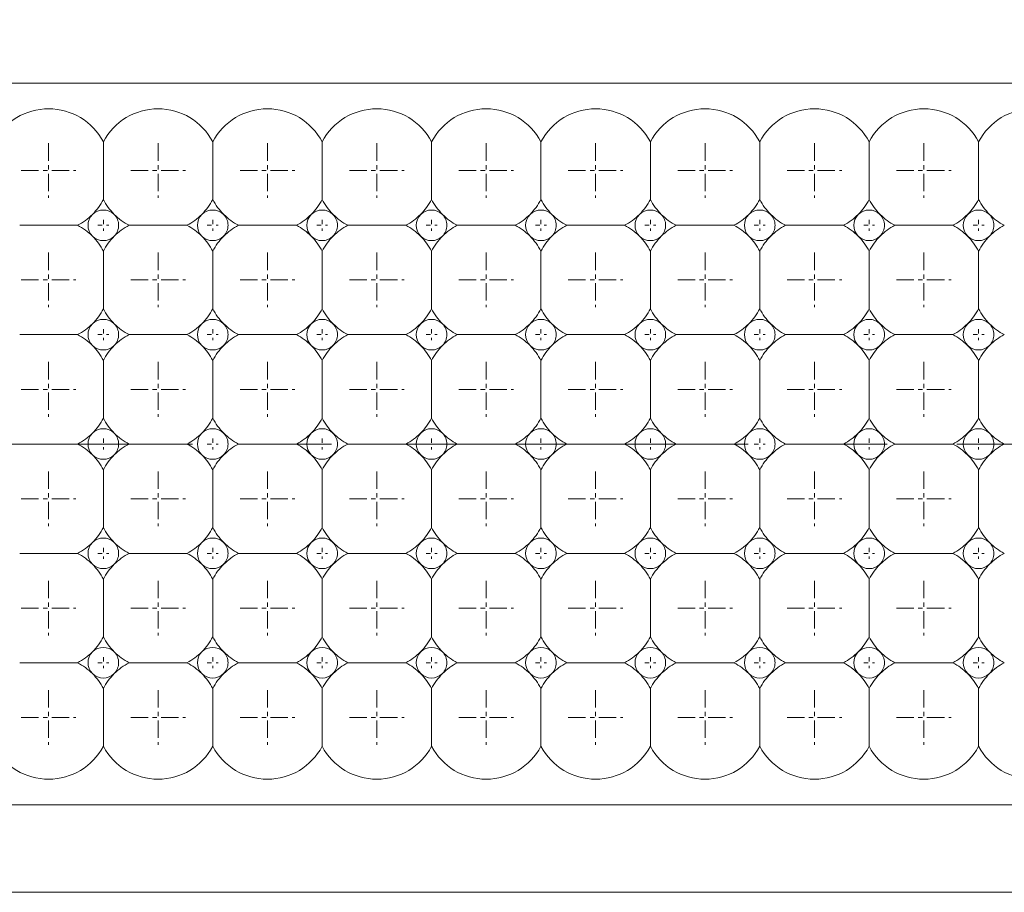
# Model space of a CAD drawing. Header units: millimetres. Extents: x -201 to 202, y 143 to 428.
# Tile 13 of 28: x -13 to 10, y 275 to 295. Entities that reach past the tile are written whole.
import ezdxf

# ---------------------------------------------------------------- set-up
doc = ezdxf.new("R2010")
doc.units = ezdxf.units.MM
doc.header["$LTSCALE"] = 0.25
doc.linetypes.add('CENTER', pattern=[50.8, 31.75, -6.35, 6.35, -6.35])
for name, color, linetype, lineweight in [('BASE', 7, 'Continuous', 20), ('CENTER', 1, 'CENTER', 9), ('DIMENSION', 6, 'Continuous', 9), ('LED LENS', 7, 'Continuous', 20)]:
    doc.layers.add(name, color=color, linetype=linetype, lineweight=lineweight)
doc.styles.add('VS Standard', font='msgothic.ttc', dxfattribs={"height": 3})
doc.dimstyles.new('VS Standard x0.5', dxfattribs={"dimtxt": 3, "dimasz": 3, "dimexe": 0.5, "dimexo": 0.8, "dimgap": 0.5, "dimtad": 3, "dimlfac": 2, "dimrnd": 0.0001, "dimzin": 9, "dimdsep": 46, "dimtxsty": 'VS Standard', "dimcen": 0, "dimaunit": 1, "dimadec": 0, "dimazin": 2, "dimtfac": 1, "dimtmove": 0, "dimatfit": 3, "dimfxl": 1, "dimtolj": 1, "dimtzin": 0, "dimarcsym": 0})

# ---------------------------------------------------------------- blocks, each defined once
blk = doc.blocks.new('*D222')
at = {"layer": 'Defpoints', "color": 0}
for p in [(38.235, 325.775), (-115.265, 290.869), (38.235, 290.869)]:
    blk.add_point(p, dxfattribs=at)
at = {"layer": 'DIMENSION', "color": 0, "lineweight": -2}
for p, q in [((-115.265, 291.669), (-115.265, 326.275)), ((38.235, 291.669), (38.235, 326.275)), ((-112.265, 325.775), (35.235, 325.775))]:
    blk.add_line(p, q, dxfattribs=at)
at = {"layer": 'DIMENSION', "color": 0}
for points in [[(-112.265, 326.275), (-112.265, 325.275), (-115.265, 325.775)], [(35.235, 325.275), (35.235, 326.275), (38.235, 325.775)]]:
    blk.add_solid(points, dxfattribs=at)
at = {"layer": 'DIMENSION', "color": 0, "insert": (-38.515, 328.027), "char_height": 3, "attachment_point": 5, "style": 'VS Standard'}
blk.add_mtext('\\A1;\\A1;(307)', dxfattribs=at)

msp = doc.modelspace()

# ---------------------------------------------------------------- linework, layer by layer
at = {"layer": 'BASE'}
for p, q in [((36.4858, 293.6194), (-113.5142, 293.6194)), ((-113.5142, 277.1194), (36.4858, 277.1194)), ((36.4858, 275.1194), (-113.5142, 275.1194))]:
    msp.add_line(p, q, dxfattribs=at)
at = {"layer": 'CENTER', "ltscale": 0.05}
for p, q in [((-12.2642, 292.2444), (-12.2642, 290.9944)), ((-9.7642, 292.2444), (-9.7642, 290.9944)), ((-7.2642, 292.2444), (-7.2642, 290.9944)), ((-4.7642, 292.2444), (-4.7642, 290.9944)), ((-2.2642, 292.2444), (-2.2642, 290.9944)), ((0.2358, 292.2444), (0.2358, 290.9944)), ((2.7358, 292.2444), (2.7358, 290.9944)), ((5.2358, 292.2444), (5.2358, 290.9944)), ((7.7358, 292.2444), (7.7358, 290.9944)), ((-12.8892, 291.6194), (-11.6392, 291.6194)), ((-10.3892, 291.6194), (-9.1392, 291.6194)), ((-7.8892, 291.6194), (-6.6392, 291.6194)), ((-5.3892, 291.6194), (-4.1392, 291.6194)), ((-2.8892, 291.6194), (-1.6392, 291.6194)), ((-0.3892, 291.6194), (0.8608, 291.6194)), ((2.1108, 291.6194), (3.3608, 291.6194)), ((4.6108, 291.6194), (5.8608, 291.6194)), ((7.1108, 291.6194), (8.3608, 291.6194)), ((-12.2642, 289.7444), (-12.2642, 288.4944)), ((-9.7642, 289.7444), (-9.7642, 288.4944)), ((-7.2642, 289.7444), (-7.2642, 288.4944)), ((-4.7642, 289.7444), (-4.7642, 288.4944)), ((-2.2642, 289.7444), (-2.2642, 288.4944)), ((0.2358, 289.7444), (0.2358, 288.4944)), ((2.7358, 289.7444), (2.7358, 288.4944)), ((5.2358, 289.7444), (5.2358, 288.4944)), ((7.7358, 289.7444), (7.7358, 288.4944)), ((-12.8892, 289.1194), (-11.6392, 289.1194)), ((-10.3892, 289.1194), (-9.1392, 289.1194)), ((-7.8892, 289.1194), (-6.6392, 289.1194)), ((-5.3892, 289.1194), (-4.1392, 289.1194)), ((-2.8892, 289.1194), (-1.6392, 289.1194)), ((-0.3892, 289.1194), (0.8608, 289.1194)), ((2.1108, 289.1194), (3.3608, 289.1194)), ((4.6108, 289.1194), (5.8608, 289.1194)), ((7.1108, 289.1194), (8.3608, 289.1194)), ((-12.2642, 287.2444), (-12.2642, 285.9944)), ((-9.7642, 287.2444), (-9.7642, 285.9944)), ((-7.2642, 287.2444), (-7.2642, 285.9944)), ((-4.7642, 287.2444), (-4.7642, 285.9944)), ((-2.2642, 287.2444), (-2.2642, 285.9944)), ((0.2358, 287.2444), (0.2358, 285.9944)), ((2.7358, 287.2444), (2.7358, 285.9944)), ((5.2358, 287.2444), (5.2358, 285.9944)), ((7.7358, 287.2444), (7.7358, 285.9944)), ((-12.8892, 286.6194), (-11.6392, 286.6194)), ((-10.3892, 286.6194), (-9.1392, 286.6194)), ((-7.8892, 286.6194), (-6.6392, 286.6194)), ((-5.3892, 286.6194), (-4.1392, 286.6194)), ((-2.8892, 286.6194), (-1.6392, 286.6194)), ((-0.3892, 286.6194), (0.8608, 286.6194)), ((2.1108, 286.6194), (3.3608, 286.6194)), ((4.6108, 286.6194), (5.8608, 286.6194)), ((7.1108, 286.6194), (8.3608, 286.6194)), ((-12.2642, 284.7444), (-12.2642, 283.4944)), ((-9.7642, 284.7444), (-9.7642, 283.4944)), ((-7.2642, 284.7444), (-7.2642, 283.4944)), ((-4.7642, 284.7444), (-4.7642, 283.4944)), ((-2.2642, 284.7444), (-2.2642, 283.4944)), ((0.2358, 284.7444), (0.2358, 283.4944)), ((2.7358, 284.7444), (2.7358, 283.4944)), ((5.2358, 284.7444), (5.2358, 283.4944)), ((7.7358, 284.7444), (7.7358, 283.4944)), ((-12.8892, 284.1194), (-11.6392, 284.1194)), ((-10.3892, 284.1194), (-9.1392, 284.1194)), ((-7.8892, 284.1194), (-6.6392, 284.1194)), ((-5.3892, 284.1194), (-4.1392, 284.1194)), ((-2.8892, 284.1194), (-1.6392, 284.1194)), ((-0.3892, 284.1194), (0.8608, 284.1194)), ((2.1108, 284.1194), (3.3608, 284.1194)), ((4.6108, 284.1194), (5.8608, 284.1194)), ((7.1108, 284.1194), (8.3608, 284.1194)), ((-12.2642, 282.2444), (-12.2642, 280.9944)), ((-9.7642, 282.2444), (-9.7642, 280.9944)), ((-7.2642, 282.2444), (-7.2642, 280.9944)), ((-4.7642, 282.2444), (-4.7642, 280.9944)), ((-2.2642, 282.2444), (-2.2642, 280.9944)), ((0.2358, 282.2444), (0.2358, 280.9944)), ((2.7358, 282.2444), (2.7358, 280.9944)), ((5.2358, 282.2444), (5.2358, 280.9944)), ((7.7358, 282.2444), (7.7358, 280.9944)), ((-12.8892, 281.6194), (-11.6392, 281.6194)), ((-10.3892, 281.6194), (-9.1392, 281.6194)), ((-7.8892, 281.6194), (-6.6392, 281.6194)), ((-5.3892, 281.6194), (-4.1392, 281.6194)), ((-2.8892, 281.6194), (-1.6392, 281.6194)), ((-0.3892, 281.6194), (0.8608, 281.6194)), ((2.1108, 281.6194), (3.3608, 281.6194)), ((4.6108, 281.6194), (5.8608, 281.6194)), ((7.1108, 281.6194), (8.3608, 281.6194)), ((-12.2642, 279.7444), (-12.2642, 278.4944)), ((-9.7642, 279.7444), (-9.7642, 278.4944)), ((-7.2642, 279.7444), (-7.2642, 278.4944)), ((-4.7642, 279.7444), (-4.7642, 278.4944)), ((-2.2642, 279.7444), (-2.2642, 278.4944)), ((0.2358, 279.7444), (0.2358, 278.4944)), ((2.7358, 279.7444), (2.7358, 278.4944)), ((5.2358, 279.7444), (5.2358, 278.4944)), ((7.7358, 279.7444), (7.7358, 278.4944)), ((-12.8892, 279.1194), (-11.6392, 279.1194)), ((-10.3892, 279.1194), (-9.1392, 279.1194)), ((-7.8892, 279.1194), (-6.6392, 279.1194)), ((-5.3892, 279.1194), (-4.1392, 279.1194)), ((-2.8892, 279.1194), (-1.6392, 279.1194)), ((-0.3892, 279.1194), (0.8608, 279.1194)), ((2.1108, 279.1194), (3.3608, 279.1194)), ((4.6108, 279.1194), (5.8608, 279.1194)), ((7.1108, 279.1194), (8.3608, 279.1194))]:
    msp.add_line(p, q, dxfattribs=at)
at = {"layer": 'CENTER', "ltscale": 0.01}
for p, q in [((-11.0142, 290.4944), (-11.0142, 290.2444)), ((-8.5142, 290.4944), (-8.5142, 290.2444)), ((-6.0142, 290.4944), (-6.0142, 290.2444)), ((-3.5142, 290.4944), (-3.5142, 290.2444)), ((-1.0142, 290.4944), (-1.0142, 290.2444)), ((1.4858, 290.4944), (1.4858, 290.2444)), ((3.9858, 290.4944), (3.9858, 290.2444)), ((6.4858, 290.4944), (6.4858, 290.2444)), ((8.9858, 290.4944), (8.9858, 290.2444)), ((-11.1392, 290.3694), (-10.8892, 290.3694)), ((-8.6392, 290.3694), (-8.3892, 290.3694)), ((-6.1392, 290.3694), (-5.8892, 290.3694)), ((-3.6392, 290.3694), (-3.3892, 290.3694)), ((-1.1392, 290.3694), (-0.8892, 290.3694)), ((1.3608, 290.3694), (1.6108, 290.3694)), ((3.8608, 290.3694), (4.1108, 290.3694)), ((6.3608, 290.3694), (6.6108, 290.3694)), ((8.8608, 290.3694), (9.1108, 290.3694)), ((-11.1392, 287.8694), (-10.8892, 287.8694)), ((-11.0142, 287.9944), (-11.0142, 287.7444)), ((-8.6392, 287.8694), (-8.3892, 287.8694)), ((-8.5142, 287.9944), (-8.5142, 287.7444)), ((-6.1392, 287.8694), (-5.8892, 287.8694)), ((-6.0142, 287.9944), (-6.0142, 287.7444)), ((-3.6392, 287.8694), (-3.3892, 287.8694)), ((-3.5142, 287.9944), (-3.5142, 287.7444)), ((-1.1392, 287.8694), (-0.8892, 287.8694)), ((-1.0142, 287.9944), (-1.0142, 287.7444)), ((1.3608, 287.8694), (1.6108, 287.8694)), ((1.4858, 287.9944), (1.4858, 287.7444)), ((3.8608, 287.8694), (4.1108, 287.8694)), ((3.9858, 287.9944), (3.9858, 287.7444)), ((6.3608, 287.8694), (6.6108, 287.8694)), ((6.4858, 287.9944), (6.4858, 287.7444)), ((8.8608, 287.8694), (9.1108, 287.8694)), ((8.9858, 287.9944), (8.9858, 287.7444)), ((-11.1392, 285.3694), (-10.8892, 285.3694)), ((-11.0142, 285.4944), (-11.0142, 285.2444)), ((-8.6392, 285.3694), (-8.3892, 285.3694)), ((-8.5142, 285.4944), (-8.5142, 285.2444)), ((-6.1392, 285.3694), (-5.8892, 285.3694)), ((-6.0142, 285.4944), (-6.0142, 285.2444)), ((-3.6392, 285.3694), (-3.3892, 285.3694)), ((-3.5142, 285.4944), (-3.5142, 285.2444)), ((-1.1392, 285.3694), (-0.8892, 285.3694)), ((-1.0142, 285.4944), (-1.0142, 285.2444)), ((1.3608, 285.3694), (1.6108, 285.3694)), ((1.4858, 285.4944), (1.4858, 285.2444)), ((3.8608, 285.3694), (4.1108, 285.3694)), ((3.9858, 285.4944), (3.9858, 285.2444)), ((6.3608, 285.3694), (6.6108, 285.3694)), ((6.4858, 285.4944), (6.4858, 285.2444)), ((8.8608, 285.3694), (9.1108, 285.3694)), ((8.9858, 285.4944), (8.9858, 285.2444)), ((-11.1392, 282.8694), (-10.8892, 282.8694)), ((-11.0142, 282.9944), (-11.0142, 282.7444)), ((-8.6392, 282.8694), (-8.3892, 282.8694)), ((-8.5142, 282.9944), (-8.5142, 282.7444)), ((-6.1392, 282.8694), (-5.8892, 282.8694)), ((-6.0142, 282.9944), (-6.0142, 282.7444)), ((-3.6392, 282.8694), (-3.3892, 282.8694)), ((-3.5142, 282.9944), (-3.5142, 282.7444)), ((-1.1392, 282.8694), (-0.8892, 282.8694)), ((-1.0142, 282.9944), (-1.0142, 282.7444)), ((1.3608, 282.8694), (1.6108, 282.8694)), ((1.4858, 282.9944), (1.4858, 282.7444)), ((3.8608, 282.8694), (4.1108, 282.8694)), ((3.9858, 282.9944), (3.9858, 282.7444)), ((6.3608, 282.8694), (6.6108, 282.8694)), ((6.4858, 282.9944), (6.4858, 282.7444)), ((8.8608, 282.8694), (9.1108, 282.8694)), ((8.9858, 282.9944), (8.9858, 282.7444)), ((-11.1392, 280.3694), (-10.8892, 280.3694)), ((-11.0142, 280.4944), (-11.0142, 280.2444)), ((-8.6392, 280.3694), (-8.3892, 280.3694)), ((-8.5142, 280.4944), (-8.5142, 280.2444)), ((-6.1392, 280.3694), (-5.8892, 280.3694)), ((-6.0142, 280.4944), (-6.0142, 280.2444)), ((-3.6392, 280.3694), (-3.3892, 280.3694)), ((-3.5142, 280.4944), (-3.5142, 280.2444)), ((-1.1392, 280.3694), (-0.8892, 280.3694)), ((-1.0142, 280.4944), (-1.0142, 280.2444)), ((1.3608, 280.3694), (1.6108, 280.3694)), ((1.4858, 280.4944), (1.4858, 280.2444)), ((3.8608, 280.3694), (4.1108, 280.3694)), ((3.9858, 280.4944), (3.9858, 280.2444)), ((6.3608, 280.3694), (6.6108, 280.3694)), ((6.4858, 280.4944), (6.4858, 280.2444)), ((8.8608, 280.3694), (9.1108, 280.3694)), ((8.9858, 280.4944), (8.9858, 280.2444))]:
    msp.add_line(p, q, dxfattribs=at)
at = {"layer": 'CENTER'}
msp.add_line((-118.5142, 285.3694), (41.4858, 285.3694), dxfattribs=at)
at = {"layer": 'LED LENS'}
for p, q in [((-11.0142, 292.2808), (-11.0142, 291.6194)), ((-8.5142, 292.2808), (-8.5142, 291.6194)), ((-6.0142, 292.2808), (-6.0142, 291.6194)), ((-3.5142, 292.2808), (-3.5142, 291.6194)), ((-1.0142, 292.2808), (-1.0142, 291.6194)), ((1.4858, 292.2808), (1.4858, 291.6194)), ((3.9858, 292.2808), (3.9858, 291.6194)), ((6.4858, 292.2808), (6.4858, 291.6194)), ((8.9858, 292.2808), (8.9858, 291.6194)), ((-11.0142, 291.6194), (-11.0142, 290.958)), ((-8.5142, 291.6194), (-8.5142, 290.958)), ((-6.0142, 291.6194), (-6.0142, 290.958)), ((-3.5142, 291.6194), (-3.5142, 290.958)), ((-1.0142, 291.6194), (-1.0142, 290.958)), ((1.4858, 291.6194), (1.4858, 290.958)), ((3.9858, 291.6194), (3.9858, 290.958)), ((6.4858, 291.6194), (6.4858, 290.958)), ((8.9858, 291.6194), (8.9858, 290.958)), ((-12.9256, 290.3694), (-11.6027, 290.3694)), ((-10.4256, 290.3694), (-9.1027, 290.3694)), ((-7.9256, 290.3694), (-6.6027, 290.3694)), ((-5.4256, 290.3694), (-4.1027, 290.3694)), ((-2.9256, 290.3694), (-1.6027, 290.3694)), ((-0.4256, 290.3694), (0.8973, 290.3694)), ((2.0744, 290.3694), (3.3973, 290.3694)), ((4.5744, 290.3694), (5.8973, 290.3694)), ((7.0744, 290.3694), (8.3973, 290.3694)), ((-11.0142, 289.7808), (-11.0142, 289.1194)), ((-8.5142, 289.7808), (-8.5142, 289.1194)), ((-6.0142, 289.7808), (-6.0142, 289.1194)), ((-3.5142, 289.7808), (-3.5142, 289.1194)), ((-1.0142, 289.7808), (-1.0142, 289.1194)), ((1.4858, 289.7808), (1.4858, 289.1194)), ((3.9858, 289.7808), (3.9858, 289.1194)), ((6.4858, 289.7808), (6.4858, 289.1194)), ((8.9858, 289.7808), (8.9858, 289.1194)), ((-11.0142, 289.1194), (-11.0142, 288.458)), ((-8.5142, 289.1194), (-8.5142, 288.458)), ((-6.0142, 289.1194), (-6.0142, 288.458)), ((-3.5142, 289.1194), (-3.5142, 288.458)), ((-1.0142, 289.1194), (-1.0142, 288.458)), ((1.4858, 289.1194), (1.4858, 288.458)), ((3.9858, 289.1194), (3.9858, 288.458)), ((6.4858, 289.1194), (6.4858, 288.458)), ((8.9858, 289.1194), (8.9858, 288.458)), ((-12.9256, 287.8694), (-11.6027, 287.8694)), ((-10.4256, 287.8694), (-9.1027, 287.8694)), ((-7.9256, 287.8694), (-6.6027, 287.8694)), ((-5.4256, 287.8694), (-4.1027, 287.8694)), ((-2.9256, 287.8694), (-1.6027, 287.8694)), ((-0.4256, 287.8694), (0.8973, 287.8694)), ((2.0744, 287.8694), (3.3973, 287.8694)), ((4.5744, 287.8694), (5.8973, 287.8694)), ((7.0744, 287.8694), (8.3973, 287.8694)), ((-11.0142, 287.2808), (-11.0142, 286.6194)), ((-8.5142, 287.2808), (-8.5142, 286.6194)), ((-6.0142, 287.2808), (-6.0142, 286.6194)), ((-3.5142, 287.2808), (-3.5142, 286.6194)), ((-1.0142, 287.2808), (-1.0142, 286.6194)), ((1.4858, 287.2808), (1.4858, 286.6194)), ((3.9858, 287.2808), (3.9858, 286.6194)), ((6.4858, 287.2808), (6.4858, 286.6194)), ((8.9858, 287.2808), (8.9858, 286.6194)), ((-11.0142, 286.6194), (-11.0142, 285.958)), ((-8.5142, 286.6194), (-8.5142, 285.958)), ((-6.0142, 286.6194), (-6.0142, 285.958)), ((-3.5142, 286.6194), (-3.5142, 285.958)), ((-1.0142, 286.6194), (-1.0142, 285.958)), ((1.4858, 286.6194), (1.4858, 285.958)), ((3.9858, 286.6194), (3.9858, 285.958)), ((6.4858, 286.6194), (6.4858, 285.958)), ((8.9858, 286.6194), (8.9858, 285.958)), ((-12.9256, 285.3694), (-11.6027, 285.3694)), ((-10.4256, 285.3694), (-9.1027, 285.3694)), ((-7.9256, 285.3694), (-6.6027, 285.3694)), ((-5.4256, 285.3694), (-4.1027, 285.3694)), ((-2.9256, 285.3694), (-1.6027, 285.3694)), ((-0.4256, 285.3694), (0.8973, 285.3694)), ((2.0744, 285.3694), (3.3973, 285.3694)), ((4.5744, 285.3694), (5.8973, 285.3694)), ((7.0744, 285.3694), (8.3973, 285.3694)), ((-11.0142, 284.7808), (-11.0142, 284.1194)), ((-8.5142, 284.7808), (-8.5142, 284.1194)), ((-6.0142, 284.7808), (-6.0142, 284.1194)), ((-3.5142, 284.7808), (-3.5142, 284.1194)), ((-1.0142, 284.7808), (-1.0142, 284.1194)), ((1.4858, 284.7808), (1.4858, 284.1194)), ((3.9858, 284.7808), (3.9858, 284.1194)), ((6.4858, 284.7808), (6.4858, 284.1194)), ((8.9858, 284.7808), (8.9858, 284.1194)), ((-11.0142, 284.1194), (-11.0142, 283.458)), ((-8.5142, 284.1194), (-8.5142, 283.458)), ((-6.0142, 284.1194), (-6.0142, 283.458)), ((-3.5142, 284.1194), (-3.5142, 283.458)), ((-1.0142, 284.1194), (-1.0142, 283.458)), ((1.4858, 284.1194), (1.4858, 283.458)), ((3.9858, 284.1194), (3.9858, 283.458)), ((6.4858, 284.1194), (6.4858, 283.458)), ((8.9858, 284.1194), (8.9858, 283.458)), ((-12.9256, 282.8694), (-11.6027, 282.8694)), ((-10.4256, 282.8694), (-9.1027, 282.8694)), ((-7.9256, 282.8694), (-6.6027, 282.8694)), ((-5.4256, 282.8694), (-4.1027, 282.8694)), ((-2.9256, 282.8694), (-1.6027, 282.8694)), ((-0.4256, 282.8694), (0.8973, 282.8694)), ((2.0744, 282.8694), (3.3973, 282.8694)), ((4.5744, 282.8694), (5.8973, 282.8694)), ((7.0744, 282.8694), (8.3973, 282.8694)), ((-11.0142, 282.2808), (-11.0142, 281.6194)), ((-8.5142, 282.2808), (-8.5142, 281.6194)), ((-6.0142, 282.2808), (-6.0142, 281.6194)), ((-3.5142, 282.2808), (-3.5142, 281.6194)), ((-1.0142, 282.2808), (-1.0142, 281.6194)), ((1.4858, 282.2808), (1.4858, 281.6194)), ((3.9858, 282.2808), (3.9858, 281.6194)), ((6.4858, 282.2808), (6.4858, 281.6194)), ((8.9858, 281.6194), (8.9858, 282.2808)), ((-11.0142, 281.6194), (-11.0142, 280.958)), ((-8.5142, 281.6194), (-8.5142, 280.958)), ((-6.0142, 281.6194), (-6.0142, 280.958)), ((-3.5142, 281.6194), (-3.5142, 280.958)), ((-1.0142, 281.6194), (-1.0142, 280.958)), ((1.4858, 281.6194), (1.4858, 280.958)), ((3.9858, 281.6194), (3.9858, 280.958)), ((6.4858, 281.6194), (6.4858, 280.958)), ((8.9858, 280.958), (8.9858, 281.6194)), ((-12.9256, 280.3694), (-11.6027, 280.3694)), ((-10.4256, 280.3694), (-9.1027, 280.3694)), ((-7.9256, 280.3694), (-6.6027, 280.3694)), ((-5.4256, 280.3694), (-4.1027, 280.3694)), ((-2.9256, 280.3694), (-1.6027, 280.3694)), ((-0.4256, 280.3694), (0.8973, 280.3694)), ((2.0744, 280.3694), (3.3973, 280.3694)), ((4.5744, 280.3694), (5.8973, 280.3694)), ((7.0744, 280.3694), (8.3973, 280.3694)), ((-11.0142, 279.7808), (-11.0142, 279.1194)), ((-8.5142, 279.7808), (-8.5142, 279.1194)), ((-6.0142, 279.7808), (-6.0142, 279.1194)), ((-3.5142, 279.7808), (-3.5142, 279.1194)), ((-1.0142, 279.7808), (-1.0142, 279.1194)), ((1.4858, 279.7808), (1.4858, 279.1194)), ((3.9858, 279.7808), (3.9858, 279.1194)), ((6.4858, 279.1194), (6.4858, 279.7808)), ((8.9858, 279.1194), (8.9858, 279.7808)), ((-11.0142, 279.1194), (-11.0142, 278.458)), ((-8.5142, 279.1194), (-8.5142, 278.458)), ((-6.0142, 279.1194), (-6.0142, 278.458)), ((-3.5142, 279.1194), (-3.5142, 278.458)), ((-1.0142, 279.1194), (-1.0142, 278.458)), ((1.4858, 279.1194), (1.4858, 278.458)), ((3.9858, 279.1194), (3.9858, 278.458)), ((6.4858, 278.458), (6.4858, 279.1194)), ((8.9858, 278.458), (8.9858, 279.1194))]:
    msp.add_line(p, q, dxfattribs=at)
for centre, radius, start, end in [((-12.2642, 291.6194), 1.4142, 27.88557, 152.11443), ((-9.7642, 291.6194), 1.4142, 27.88557, 152.11443), ((-7.2642, 291.6194), 1.4142, 27.88557, 152.11443), ((-4.7642, 291.6194), 1.4142, 27.88557, 152.11443), ((-2.2642, 291.6194), 1.4142, 27.88557, 152.11443), ((0.2358, 291.6194), 1.4142, 27.88557, 152.11443), ((2.7358, 291.6194), 1.4142, 27.88557, 152.11443), ((5.2358, 291.6194), 1.4142, 27.88557, 152.11443), ((7.7358, 291.6194), 1.4142, 27.88557, 152.11443), ((10.2358, 291.6194), 1.4142, 27.88557, 152.11443), ((-12.2642, 291.6194), 1.4142, 315, 332.11443), ((-9.7642, 291.6194), 1.4142, 207.88557, 225), ((-9.7642, 291.6194), 1.4142, 315, 332.11443), ((-7.2642, 291.6194), 1.4142, 207.88557, 225), ((-7.2642, 291.6194), 1.4142, 315, 332.11443), ((-4.7642, 291.6194), 1.4142, 207.88557, 225), ((-4.7642, 291.6194), 1.4142, 315, 332.11443), ((-2.2642, 291.6194), 1.4142, 207.88557, 225), ((-2.2642, 291.6194), 1.4142, 315, 332.11443), ((0.2358, 291.6194), 1.4142, 207.88557, 225), ((0.2358, 291.6194), 1.4142, 315, 332.11443), ((2.7358, 291.6194), 1.4142, 207.88557, 225), ((2.7358, 291.6194), 1.4142, 315, 332.11443), ((5.2358, 291.6194), 1.4142, 207.88557, 225), ((5.2358, 291.6194), 1.4142, 315, 332.11443), ((7.7358, 291.6194), 1.4142, 207.88557, 225), ((7.7358, 291.6194), 1.4142, 315, 332.11443), ((10.2358, 291.6194), 1.4142, 207.88557, 225), ((-11.0142, 290.3694), 0.35, 45, 135), ((-8.5142, 290.3694), 0.35, 45, 135), ((-6.0142, 290.3694), 0.35, 45, 135), ((-3.5142, 290.3694), 0.35, 45, 135), ((-1.0142, 290.3694), 0.35, 45, 135), ((1.4858, 290.3694), 0.35, 45, 135), ((3.9858, 290.3694), 0.35, 45, 135), ((6.4858, 290.3694), 0.35, 45, 135), ((8.9858, 290.3694), 0.35, 45, 135), ((-12.2642, 291.6194), 1.4142, 297.88557, 315), ((-11.0142, 290.3694), 0.35, 135, 225), ((-11.0142, 290.3694), 0.35, 0, 45), ((-9.7642, 291.6194), 1.4142, 225, 242.11443), ((-9.7642, 291.6194), 1.4142, 297.88557, 315), ((-8.5142, 290.3694), 0.35, 135, 225), ((-8.5142, 290.3694), 0.35, 0, 45), ((-7.2642, 291.6194), 1.4142, 225, 242.11443), ((-7.2642, 291.6194), 1.4142, 297.88557, 315), ((-6.0142, 290.3694), 0.35, 135, 225), ((-6.0142, 290.3694), 0.35, 0, 45), ((-4.7642, 291.6194), 1.4142, 225, 242.11443), ((-4.7642, 291.6194), 1.4142, 297.88557, 315), ((-3.5142, 290.3694), 0.35, 135, 225), ((-3.5142, 290.3694), 0.35, 0, 45), ((-2.2642, 291.6194), 1.4142, 225, 242.11443), ((-2.2642, 291.6194), 1.4142, 297.88557, 315), ((-1.0142, 290.3694), 0.35, 135, 225), ((-1.0142, 290.3694), 0.35, 0, 45), ((0.2358, 291.6194), 1.4142, 225, 242.11443), ((0.2358, 291.6194), 1.4142, 297.88557, 315), ((1.4858, 290.3694), 0.35, 135, 225), ((1.4858, 290.3694), 0.35, 0, 45), ((2.7358, 291.6194), 1.4142, 225, 242.11443), ((2.7358, 291.6194), 1.4142, 297.88557, 315), ((3.9858, 290.3694), 0.35, 135, 225), ((3.9858, 290.3694), 0.35, 0, 45), ((5.2358, 291.6194), 1.4142, 225, 242.11443), ((5.2358, 291.6194), 1.4142, 297.88557, 315), ((6.4858, 290.3694), 0.35, 135, 225), ((6.4858, 290.3694), 0.35, 0, 45), ((7.7358, 291.6194), 1.4142, 225, 242.11443), ((7.7358, 291.6194), 1.4142, 297.88557, 315), ((8.9858, 290.3694), 0.35, 135, 225), ((8.9858, 290.3694), 0.35, 0, 45), ((10.2358, 291.6194), 1.4142, 225, 242.11443), ((-12.2642, 289.1194), 1.4142, 45, 62.11443), ((-11.0142, 290.3694), 0.35, 315, 0), ((-9.7642, 289.1194), 1.4142, 117.88557, 135), ((-9.7642, 289.1194), 1.4142, 45, 62.11443), ((-8.5142, 290.3694), 0.35, 315, 0), ((-7.2642, 289.1194), 1.4142, 117.88557, 135), ((-7.2642, 289.1194), 1.4142, 45, 62.11443), ((-6.0142, 290.3694), 0.35, 315, 0), ((-4.7642, 289.1194), 1.4142, 117.88557, 135), ((-4.7642, 289.1194), 1.4142, 45, 62.11443), ((-3.5142, 290.3694), 0.35, 315, 0), ((-2.2642, 289.1194), 1.4142, 117.88557, 135), ((-2.2642, 289.1194), 1.4142, 45, 62.11443), ((-1.0142, 290.3694), 0.35, 315, 0), ((0.2358, 289.1194), 1.4142, 117.88557, 135), ((0.2358, 289.1194), 1.4142, 45, 62.11443), ((1.4858, 290.3694), 0.35, 315, 0), ((2.7358, 289.1194), 1.4142, 117.88557, 135), ((2.7358, 289.1194), 1.4142, 45, 62.11443), ((3.9858, 290.3694), 0.35, 315, 0), ((5.2358, 289.1194), 1.4142, 117.88557, 135), ((5.2358, 289.1194), 1.4142, 45, 62.11443), ((6.4858, 290.3694), 0.35, 315, 0), ((7.7358, 289.1194), 1.4142, 117.88557, 135), ((7.7358, 289.1194), 1.4142, 45, 62.11443), ((8.9858, 290.3694), 0.35, 315, 0), ((10.2358, 289.1194), 1.4142, 117.88557, 135), ((-12.2642, 289.1194), 1.4142, 27.88557, 45), ((-11.0142, 290.3694), 0.35, 225, 315), ((-9.7642, 289.1194), 1.4142, 135, 152.11443), ((-9.7642, 289.1194), 1.4142, 27.88557, 45), ((-8.5142, 290.3694), 0.35, 225, 315), ((-7.2642, 289.1194), 1.4142, 135, 152.11443), ((-7.2642, 289.1194), 1.4142, 27.88557, 45), ((-6.0142, 290.3694), 0.35, 225, 315), ((-4.7642, 289.1194), 1.4142, 135, 152.11443), ((-4.7642, 289.1194), 1.4142, 27.88557, 45), ((-3.5142, 290.3694), 0.35, 225, 315), ((-2.2642, 289.1194), 1.4142, 135, 152.11443), ((-2.2642, 289.1194), 1.4142, 27.88557, 45), ((-1.0142, 290.3694), 0.35, 225, 315), ((0.2358, 289.1194), 1.4142, 135, 152.11443), ((0.2358, 289.1194), 1.4142, 27.88557, 45), ((1.4858, 290.3694), 0.35, 225, 315), ((2.7358, 289.1194), 1.4142, 135, 152.11443), ((2.7358, 289.1194), 1.4142, 27.88557, 45), ((3.9858, 290.3694), 0.35, 225, 315), ((5.2358, 289.1194), 1.4142, 135, 152.11443), ((5.2358, 289.1194), 1.4142, 27.88557, 45), ((6.4858, 290.3694), 0.35, 225, 315), ((7.7358, 289.1194), 1.4142, 135, 152.11443), ((7.7358, 289.1194), 1.4142, 27.88557, 45), ((8.9858, 290.3694), 0.35, 225, 315), ((10.2358, 289.1194), 1.4142, 135, 152.11443), ((-12.2642, 289.1194), 1.4142, 315, 332.11443), ((-9.7642, 289.1194), 1.4142, 207.88557, 225), ((-9.7642, 289.1194), 1.4142, 315, 332.11443), ((-7.2642, 289.1194), 1.4142, 207.88557, 225), ((-7.2642, 289.1194), 1.4142, 315, 332.11443), ((-4.7642, 289.1194), 1.4142, 207.88557, 225), ((-4.7642, 289.1194), 1.4142, 315, 332.11443), ((-2.2642, 289.1194), 1.4142, 207.88557, 225), ((-2.2642, 289.1194), 1.4142, 315, 332.11443), ((0.2358, 289.1194), 1.4142, 207.88557, 225), ((0.2358, 289.1194), 1.4142, 315, 332.11443), ((2.7358, 289.1194), 1.4142, 207.88557, 225), ((2.7358, 289.1194), 1.4142, 315, 332.11443), ((5.2358, 289.1194), 1.4142, 207.88557, 225), ((5.2358, 289.1194), 1.4142, 315, 332.11443), ((7.7358, 289.1194), 1.4142, 207.88557, 225), ((7.7358, 289.1194), 1.4142, 315, 332.11443), ((10.2358, 289.1194), 1.4142, 207.88557, 225), ((-12.2642, 289.1194), 1.4142, 297.88557, 315), ((-11.0142, 287.8694), 0.35, 135, 225), ((-11.0142, 287.8694), 0.35, 45, 135), ((-11.0142, 287.8694), 0.35, 0, 45), ((-9.7642, 289.1194), 1.4142, 225, 242.11443), ((-9.7642, 289.1194), 1.4142, 297.88557, 315), ((-8.5142, 287.8694), 0.35, 135, 225), ((-8.5142, 287.8694), 0.35, 45, 135), ((-8.5142, 287.8694), 0.35, 0, 45), ((-7.2642, 289.1194), 1.4142, 225, 242.11443), ((-7.2642, 289.1194), 1.4142, 297.88557, 315), ((-6.0142, 287.8694), 0.35, 135, 225), ((-6.0142, 287.8694), 0.35, 45, 135), ((-6.0142, 287.8694), 0.35, 0, 45), ((-4.7642, 289.1194), 1.4142, 225, 242.11443), ((-4.7642, 289.1194), 1.4142, 297.88557, 315), ((-3.5142, 287.8694), 0.35, 135, 225), ((-3.5142, 287.8694), 0.35, 45, 135), ((-3.5142, 287.8694), 0.35, 0, 45), ((-2.2642, 289.1194), 1.4142, 225, 242.11443), ((-2.2642, 289.1194), 1.4142, 297.88557, 315), ((-1.0142, 287.8694), 0.35, 135, 225), ((-1.0142, 287.8694), 0.35, 45, 135), ((-1.0142, 287.8694), 0.35, 0, 45), ((0.2358, 289.1194), 1.4142, 225, 242.11443), ((0.2358, 289.1194), 1.4142, 297.88557, 315), ((1.4858, 287.8694), 0.35, 135, 225), ((1.4858, 287.8694), 0.35, 45, 135), ((1.4858, 287.8694), 0.35, 0, 45), ((2.7358, 289.1194), 1.4142, 225, 242.11443), ((2.7358, 289.1194), 1.4142, 297.88557, 315), ((3.9858, 287.8694), 0.35, 135, 225), ((3.9858, 287.8694), 0.35, 45, 135), ((3.9858, 287.8694), 0.35, 0, 45), ((5.2358, 289.1194), 1.4142, 225, 242.11443), ((5.2358, 289.1194), 1.4142, 297.88557, 315), ((6.4858, 287.8694), 0.35, 135, 225), ((6.4858, 287.8694), 0.35, 45, 135), ((6.4858, 287.8694), 0.35, 0, 45), ((7.7358, 289.1194), 1.4142, 225, 242.11443), ((7.7358, 289.1194), 1.4142, 297.88557, 315), ((8.9858, 287.8694), 0.35, 135, 225), ((8.9858, 287.8694), 0.35, 45, 135), ((8.9858, 287.8694), 0.35, 0, 45), ((10.2358, 289.1194), 1.4142, 225, 242.11443), ((-12.2642, 286.6194), 1.4142, 45, 62.11443), ((-11.0142, 287.8694), 0.35, 315, 0), ((-9.7642, 286.6194), 1.4142, 117.88557, 135), ((-9.7642, 286.6194), 1.4142, 45, 62.11443), ((-8.5142, 287.8694), 0.35, 315, 0), ((-7.2642, 286.6194), 1.4142, 117.88557, 135), ((-7.2642, 286.6194), 1.4142, 45, 62.11443), ((-6.0142, 287.8694), 0.35, 315, 0), ((-4.7642, 286.6194), 1.4142, 117.88557, 135), ((-4.7642, 286.6194), 1.4142, 45, 62.11443), ((-3.5142, 287.8694), 0.35, 315, 0), ((-2.2642, 286.6194), 1.4142, 117.88557, 135), ((-2.2642, 286.6194), 1.4142, 45, 62.11443), ((-1.0142, 287.8694), 0.35, 315, 0), ((0.2358, 286.6194), 1.4142, 117.88557, 135), ((0.2358, 286.6194), 1.4142, 45, 62.11443), ((1.4858, 287.8694), 0.35, 315, 0), ((2.7358, 286.6194), 1.4142, 117.88557, 135), ((2.7358, 286.6194), 1.4142, 45, 62.11443), ((3.9858, 287.8694), 0.35, 315, 0), ((5.2358, 286.6194), 1.4142, 117.88557, 135), ((5.2358, 286.6194), 1.4142, 45, 62.11443), ((6.4858, 287.8694), 0.35, 315, 0), ((7.7358, 286.6194), 1.4142, 117.88557, 135), ((7.7358, 286.6194), 1.4142, 45, 62.11443), ((8.9858, 287.8694), 0.35, 315, 0), ((10.2358, 286.6194), 1.4142, 117.88557, 135), ((-12.2642, 286.6194), 1.4142, 27.88557, 45), ((-11.0142, 287.8694), 0.35, 225, 315), ((-9.7642, 286.6194), 1.4142, 135, 152.11443), ((-9.7642, 286.6194), 1.4142, 27.88557, 45), ((-8.5142, 287.8694), 0.35, 225, 315), ((-7.2642, 286.6194), 1.4142, 135, 152.11443), ((-7.2642, 286.6194), 1.4142, 27.88557, 45), ((-6.0142, 287.8694), 0.35, 225, 315), ((-4.7642, 286.6194), 1.4142, 135, 152.11443), ((-4.7642, 286.6194), 1.4142, 27.88557, 45), ((-3.5142, 287.8694), 0.35, 225, 315), ((-2.2642, 286.6194), 1.4142, 135, 152.11443), ((-2.2642, 286.6194), 1.4142, 27.88557, 45), ((-1.0142, 287.8694), 0.35, 225, 315), ((0.2358, 286.6194), 1.4142, 135, 152.11443), ((0.2358, 286.6194), 1.4142, 27.88557, 45), ((1.4858, 287.8694), 0.35, 225, 315), ((2.7358, 286.6194), 1.4142, 135, 152.11443), ((2.7358, 286.6194), 1.4142, 27.88557, 45), ((3.9858, 287.8694), 0.35, 225, 315), ((5.2358, 286.6194), 1.4142, 135, 152.11443), ((5.2358, 286.6194), 1.4142, 27.88557, 45), ((6.4858, 287.8694), 0.35, 225, 315), ((7.7358, 286.6194), 1.4142, 135, 152.11443), ((7.7358, 286.6194), 1.4142, 27.88557, 45), ((8.9858, 287.8694), 0.35, 225, 315), ((10.2358, 286.6194), 1.4142, 135, 152.11443), ((-12.2642, 286.6194), 1.4142, 315, 332.11443), ((-9.7642, 286.6194), 1.4142, 207.88557, 225), ((-9.7642, 286.6194), 1.4142, 315, 332.11443), ((-7.2642, 286.6194), 1.4142, 207.88557, 225), ((-7.2642, 286.6194), 1.4142, 315, 332.11443), ((-4.7642, 286.6194), 1.4142, 207.88557, 225), ((-4.7642, 286.6194), 1.4142, 315, 332.11443), ((-2.2642, 286.6194), 1.4142, 207.88557, 225), ((-2.2642, 286.6194), 1.4142, 315, 332.11443), ((0.2358, 286.6194), 1.4142, 207.88557, 225), ((0.2358, 286.6194), 1.4142, 315, 332.11443), ((2.7358, 286.6194), 1.4142, 207.88557, 225), ((2.7358, 286.6194), 1.4142, 315, 332.11443), ((5.2358, 286.6194), 1.4142, 207.88557, 225), ((5.2358, 286.6194), 1.4142, 315, 332.11443), ((7.7358, 286.6194), 1.4142, 207.88557, 225), ((7.7358, 286.6194), 1.4142, 315, 332.11443), ((10.2358, 286.6194), 1.4142, 207.88557, 225), ((-12.2642, 286.6194), 1.4142, 297.88557, 315), ((-11.0142, 285.3694), 0.35, 135, 225), ((-11.0142, 285.3694), 0.35, 45, 135), ((-11.0142, 285.3694), 0.35, 0, 45), ((-9.7642, 286.6194), 1.4142, 225, 242.11443), ((-9.7642, 286.6194), 1.4142, 297.88557, 315), ((-8.5142, 285.3694), 0.35, 135, 225), ((-8.5142, 285.3694), 0.35, 45, 135), ((-8.5142, 285.3694), 0.35, 0, 45), ((-7.2642, 286.6194), 1.4142, 225, 242.11443), ((-7.2642, 286.6194), 1.4142, 297.88557, 315), ((-6.0142, 285.3694), 0.35, 135, 225), ((-6.0142, 285.3694), 0.35, 45, 135), ((-6.0142, 285.3694), 0.35, 0, 45), ((-4.7642, 286.6194), 1.4142, 225, 242.11443), ((-4.7642, 286.6194), 1.4142, 297.88557, 315), ((-3.5142, 285.3694), 0.35, 135, 225), ((-3.5142, 285.3694), 0.35, 45, 135), ((-3.5142, 285.3694), 0.35, 0, 45), ((-2.2642, 286.6194), 1.4142, 225, 242.11443), ((-2.2642, 286.6194), 1.4142, 297.88557, 315), ((-1.0142, 285.3694), 0.35, 135, 225), ((-1.0142, 285.3694), 0.35, 45, 135), ((-1.0142, 285.3694), 0.35, 0, 45), ((0.2358, 286.6194), 1.4142, 225, 242.11443), ((0.2358, 286.6194), 1.4142, 297.88557, 315), ((1.4858, 285.3694), 0.35, 135, 225), ((1.4858, 285.3694), 0.35, 45, 135), ((1.4858, 285.3694), 0.35, 0, 45), ((2.7358, 286.6194), 1.4142, 225, 242.11443), ((2.7358, 286.6194), 1.4142, 297.88557, 315), ((3.9858, 285.3694), 0.35, 135, 225), ((3.9858, 285.3694), 0.35, 45, 135), ((3.9858, 285.3694), 0.35, 0, 45), ((5.2358, 286.6194), 1.4142, 225, 242.11443), ((5.2358, 286.6194), 1.4142, 297.88557, 315), ((6.4858, 285.3694), 0.35, 135, 225), ((6.4858, 285.3694), 0.35, 45, 135), ((6.4858, 285.3694), 0.35, 0, 45), ((7.7358, 286.6194), 1.4142, 225, 242.11443), ((7.7358, 286.6194), 1.4142, 297.88557, 315), ((8.9858, 285.3694), 0.35, 135, 225), ((8.9858, 285.3694), 0.35, 45, 135), ((8.9858, 285.3694), 0.35, 0, 45), ((10.2358, 286.6194), 1.4142, 225, 242.11443), ((-12.2642, 284.1194), 1.4142, 45, 62.11443), ((-11.0142, 285.3694), 0.35, 315, 0), ((-9.7642, 284.1194), 1.4142, 117.88557, 135), ((-9.7642, 284.1194), 1.4142, 45, 62.11443), ((-8.5142, 285.3694), 0.35, 315, 0), ((-7.2642, 284.1194), 1.4142, 117.88557, 135), ((-7.2642, 284.1194), 1.4142, 45, 62.11443), ((-6.0142, 285.3694), 0.35, 315, 0), ((-4.7642, 284.1194), 1.4142, 117.88557, 135), ((-4.7642, 284.1194), 1.4142, 45, 62.11443), ((-3.5142, 285.3694), 0.35, 315, 0), ((-2.2642, 284.1194), 1.4142, 117.88557, 135), ((-2.2642, 284.1194), 1.4142, 45, 62.11443), ((-1.0142, 285.3694), 0.35, 315, 0), ((0.2358, 284.1194), 1.4142, 117.88557, 135), ((0.2358, 284.1194), 1.4142, 45, 62.11443), ((1.4858, 285.3694), 0.35, 315, 0), ((2.7358, 284.1194), 1.4142, 117.88557, 135), ((2.7358, 284.1194), 1.4142, 45, 62.11443), ((3.9858, 285.3694), 0.35, 315, 0), ((5.2358, 284.1194), 1.4142, 117.88557, 135), ((5.2358, 284.1194), 1.4142, 45, 62.11443), ((6.4858, 285.3694), 0.35, 315, 0), ((7.7358, 284.1194), 1.4142, 117.88557, 135), ((7.7358, 284.1194), 1.4142, 45, 62.11443), ((8.9858, 285.3694), 0.35, 315, 0), ((10.2358, 284.1194), 1.4142, 117.88557, 135), ((-12.2642, 284.1194), 1.4142, 27.88557, 45), ((-11.0142, 285.3694), 0.35, 225, 315), ((-9.7642, 284.1194), 1.4142, 135, 152.11443), ((-9.7642, 284.1194), 1.4142, 27.88557, 45), ((-8.5142, 285.3694), 0.35, 225, 315), ((-7.2642, 284.1194), 1.4142, 135, 152.11443), ((-7.2642, 284.1194), 1.4142, 27.88557, 45), ((-6.0142, 285.3694), 0.35, 225, 315), ((-4.7642, 284.1194), 1.4142, 135, 152.11443), ((-4.7642, 284.1194), 1.4142, 27.88557, 45), ((-3.5142, 285.3694), 0.35, 225, 315), ((-2.2642, 284.1194), 1.4142, 135, 152.11443), ((-2.2642, 284.1194), 1.4142, 27.88557, 45), ((-1.0142, 285.3694), 0.35, 225, 315), ((0.2358, 284.1194), 1.4142, 135, 152.11443), ((0.2358, 284.1194), 1.4142, 27.88557, 45), ((1.4858, 285.3694), 0.35, 225, 315), ((2.7358, 284.1194), 1.4142, 135, 152.11443), ((2.7358, 284.1194), 1.4142, 27.88557, 45), ((3.9858, 285.3694), 0.35, 225, 315), ((5.2358, 284.1194), 1.4142, 135, 152.11443), ((5.2358, 284.1194), 1.4142, 27.88557, 45), ((6.4858, 285.3694), 0.35, 225, 315), ((7.7358, 284.1194), 1.4142, 135, 152.11443), ((7.7358, 284.1194), 1.4142, 27.88557, 45), ((8.9858, 285.3694), 0.35, 225, 315), ((10.2358, 284.1194), 1.4142, 135, 152.11443), ((-12.2642, 284.1194), 1.4142, 315, 332.11443), ((-9.7642, 284.1194), 1.4142, 207.88557, 225), ((-9.7642, 284.1194), 1.4142, 315, 332.11443), ((-7.2642, 284.1194), 1.4142, 207.88557, 225), ((-7.2642, 284.1194), 1.4142, 315, 332.11443), ((-4.7642, 284.1194), 1.4142, 207.88557, 225), ((-4.7642, 284.1194), 1.4142, 315, 332.11443), ((-2.2642, 284.1194), 1.4142, 207.88557, 225), ((-2.2642, 284.1194), 1.4142, 315, 332.11443), ((0.2358, 284.1194), 1.4142, 207.88557, 225), ((0.2358, 284.1194), 1.4142, 315, 332.11443), ((2.7358, 284.1194), 1.4142, 207.88557, 225), ((2.7358, 284.1194), 1.4142, 315, 332.11443), ((5.2358, 284.1194), 1.4142, 207.88557, 225), ((5.2358, 284.1194), 1.4142, 315, 332.11443), ((7.7358, 284.1194), 1.4142, 207.88557, 225), ((7.7358, 284.1194), 1.4142, 315, 332.11443), ((10.2358, 284.1194), 1.4142, 207.88557, 225), ((-12.2642, 284.1194), 1.4142, 297.88557, 315), ((-11.0142, 282.8694), 0.35, 135, 225), ((-11.0142, 282.8694), 0.35, 45, 135), ((-11.0142, 282.8694), 0.35, 0, 45), ((-9.7642, 284.1194), 1.4142, 225, 242.11443), ((-9.7642, 284.1194), 1.4142, 297.88557, 315), ((-8.5142, 282.8694), 0.35, 135, 225), ((-8.5142, 282.8694), 0.35, 45, 135), ((-8.5142, 282.8694), 0.35, 0, 45), ((-7.2642, 284.1194), 1.4142, 225, 242.11443), ((-7.2642, 284.1194), 1.4142, 297.88557, 315), ((-6.0142, 282.8694), 0.35, 135, 225), ((-6.0142, 282.8694), 0.35, 45, 135), ((-6.0142, 282.8694), 0.35, 0, 45), ((-4.7642, 284.1194), 1.4142, 225, 242.11443), ((-4.7642, 284.1194), 1.4142, 297.88557, 315), ((-3.5142, 282.8694), 0.35, 135, 225), ((-3.5142, 282.8694), 0.35, 45, 135), ((-3.5142, 282.8694), 0.35, 0, 45), ((-2.2642, 284.1194), 1.4142, 225, 242.11443), ((-2.2642, 284.1194), 1.4142, 297.88557, 315), ((-1.0142, 282.8694), 0.35, 135, 225), ((-1.0142, 282.8694), 0.35, 45, 135), ((-1.0142, 282.8694), 0.35, 0, 45), ((0.2358, 284.1194), 1.4142, 225, 242.11443), ((0.2358, 284.1194), 1.4142, 297.88557, 315), ((1.4858, 282.8694), 0.35, 135, 225), ((1.4858, 282.8694), 0.35, 45, 135), ((1.4858, 282.8694), 0.35, 0, 45), ((2.7358, 284.1194), 1.4142, 225, 242.11443), ((2.7358, 284.1194), 1.4142, 297.88557, 315), ((3.9858, 282.8694), 0.35, 135, 225), ((3.9858, 282.8694), 0.35, 45, 135), ((3.9858, 282.8694), 0.35, 0, 45), ((5.2358, 284.1194), 1.4142, 225, 242.11443), ((5.2358, 284.1194), 1.4142, 297.88557, 315), ((6.4858, 282.8694), 0.35, 135, 225), ((6.4858, 282.8694), 0.35, 45, 135), ((6.4858, 282.8694), 0.35, 0, 45), ((7.7358, 284.1194), 1.4142, 225, 242.11443), ((7.7358, 284.1194), 1.4142, 297.88557, 315), ((8.9858, 282.8694), 0.35, 135, 225), ((8.9858, 282.8694), 0.35, 45, 135), ((8.9858, 282.8694), 0.35, 0, 45), ((10.2358, 284.1194), 1.4142, 225, 242.11443), ((-12.2642, 281.6194), 1.4142, 45, 62.11443), ((-11.0142, 282.8694), 0.35, 315, 0), ((-9.7642, 281.6194), 1.4142, 117.88557, 135), ((-9.7642, 281.6194), 1.4142, 45, 62.11443), ((-8.5142, 282.8694), 0.35, 315, 0), ((-7.2642, 281.6194), 1.4142, 117.88557, 135), ((-7.2642, 281.6194), 1.4142, 45, 62.11443), ((-6.0142, 282.8694), 0.35, 315, 0), ((-4.7642, 281.6194), 1.4142, 117.88557, 135), ((-4.7642, 281.6194), 1.4142, 45, 62.11443), ((-3.5142, 282.8694), 0.35, 315, 0), ((-2.2642, 281.6194), 1.4142, 117.88557, 135), ((-2.2642, 281.6194), 1.4142, 45, 62.11443), ((-1.0142, 282.8694), 0.35, 315, 0), ((0.2358, 281.6194), 1.4142, 117.88557, 135), ((0.2358, 281.6194), 1.4142, 45, 62.11443), ((1.4858, 282.8694), 0.35, 315, 0), ((2.7358, 281.6194), 1.4142, 117.88557, 135), ((2.7358, 281.6194), 1.4142, 45, 62.11443), ((3.9858, 282.8694), 0.35, 315, 0), ((5.2358, 281.6194), 1.4142, 117.88557, 135), ((5.2358, 281.6194), 1.4142, 45, 62.11443), ((6.4858, 282.8694), 0.35, 315, 0), ((7.7358, 281.6194), 1.4142, 117.88557, 135), ((7.7358, 281.6194), 1.4142, 45, 62.11443), ((8.9858, 282.8694), 0.35, 315, 0), ((10.2358, 281.6194), 1.4142, 117.88557, 135), ((-12.2642, 281.6194), 1.4142, 27.88557, 45), ((-11.0142, 282.8694), 0.35, 225, 315), ((-9.7642, 281.6194), 1.4142, 135, 152.11443), ((-9.7642, 281.6194), 1.4142, 27.88557, 45), ((-8.5142, 282.8694), 0.35, 225, 315), ((-7.2642, 281.6194), 1.4142, 135, 152.11443), ((-7.2642, 281.6194), 1.4142, 27.88557, 45), ((-6.0142, 282.8694), 0.35, 225, 315), ((-4.7642, 281.6194), 1.4142, 135, 152.11443), ((-4.7642, 281.6194), 1.4142, 27.88557, 45), ((-3.5142, 282.8694), 0.35, 225, 315), ((-2.2642, 281.6194), 1.4142, 135, 152.11443), ((-2.2642, 281.6194), 1.4142, 27.88557, 45), ((-1.0142, 282.8694), 0.35, 225, 315), ((0.2358, 281.6194), 1.4142, 135, 152.11443), ((0.2358, 281.6194), 1.4142, 27.88557, 45), ((1.4858, 282.8694), 0.35, 225, 315), ((2.7358, 281.6194), 1.4142, 135, 152.11443), ((2.7358, 281.6194), 1.4142, 27.88557, 45), ((3.9858, 282.8694), 0.35, 225, 315), ((5.2358, 281.6194), 1.4142, 135, 152.11443), ((5.2358, 281.6194), 1.4142, 27.88557, 45), ((6.4858, 282.8694), 0.35, 225, 315), ((7.7358, 281.6194), 1.4142, 135, 152.11443), ((7.7358, 281.6194), 1.4142, 27.88557, 45), ((8.9858, 282.8694), 0.35, 225, 315), ((10.2358, 281.6194), 1.4142, 135, 152.11443), ((-12.2642, 281.6194), 1.4142, 315, 332.11443), ((-9.7642, 281.6194), 1.4142, 207.88557, 225), ((-9.7642, 281.6194), 1.4142, 315, 332.11443), ((-7.2642, 281.6194), 1.4142, 207.88557, 225), ((-7.2642, 281.6194), 1.4142, 315, 332.11443), ((-4.7642, 281.6194), 1.4142, 207.88557, 225), ((-4.7642, 281.6194), 1.4142, 315, 332.11443), ((-2.2642, 281.6194), 1.4142, 207.88557, 225), ((-2.2642, 281.6194), 1.4142, 315, 332.11443), ((0.2358, 281.6194), 1.4142, 207.88557, 225), ((0.2358, 281.6194), 1.4142, 315, 332.11443), ((2.7358, 281.6194), 1.4142, 207.88557, 225), ((2.7358, 281.6194), 1.4142, 315, 332.11443), ((5.2358, 281.6194), 1.4142, 207.88557, 225), ((5.2358, 281.6194), 1.4142, 315, 332.11443), ((7.7358, 281.6194), 1.4142, 207.88557, 225), ((7.7358, 281.6194), 1.4142, 315, 332.11443), ((10.2358, 281.6194), 1.4142, 207.88557, 225), ((-12.2642, 281.6194), 1.4142, 297.88557, 315), ((-11.0142, 280.3694), 0.35, 135, 225), ((-11.0142, 280.3694), 0.35, 45, 135), ((-11.0142, 280.3694), 0.35, 0, 45), ((-9.7642, 281.6194), 1.4142, 225, 242.11443), ((-9.7642, 281.6194), 1.4142, 297.88557, 315), ((-8.5142, 280.3694), 0.35, 135, 225), ((-8.5142, 280.3694), 0.35, 45, 135), ((-8.5142, 280.3694), 0.35, 0, 45), ((-7.2642, 281.6194), 1.4142, 225, 242.11443), ((-7.2642, 281.6194), 1.4142, 297.88557, 315), ((-6.0142, 280.3694), 0.35, 135, 225), ((-6.0142, 280.3694), 0.35, 45, 135), ((-6.0142, 280.3694), 0.35, 0, 45), ((-4.7642, 281.6194), 1.4142, 225, 242.11443), ((-4.7642, 281.6194), 1.4142, 297.88557, 315), ((-3.5142, 280.3694), 0.35, 135, 225), ((-3.5142, 280.3694), 0.35, 45, 135), ((-3.5142, 280.3694), 0.35, 0, 45), ((-2.2642, 281.6194), 1.4142, 225, 242.11443), ((-2.2642, 281.6194), 1.4142, 297.88557, 315), ((-1.0142, 280.3694), 0.35, 135, 225), ((-1.0142, 280.3694), 0.35, 45, 135), ((-1.0142, 280.3694), 0.35, 0, 45), ((0.2358, 281.6194), 1.4142, 225, 242.11443), ((0.2358, 281.6194), 1.4142, 297.88557, 315), ((1.4858, 280.3694), 0.35, 135, 225), ((1.4858, 280.3694), 0.35, 45, 135), ((1.4858, 280.3694), 0.35, 0, 45), ((2.7358, 281.6194), 1.4142, 225, 242.11443), ((2.7358, 281.6194), 1.4142, 297.88557, 315), ((3.9858, 280.3694), 0.35, 135, 225), ((3.9858, 280.3694), 0.35, 45, 135), ((3.9858, 280.3694), 0.35, 0, 45), ((5.2358, 281.6194), 1.4142, 225, 242.11443), ((5.2358, 281.6194), 1.4142, 297.88557, 315), ((6.4858, 280.3694), 0.35, 135, 225), ((6.4858, 280.3694), 0.35, 45, 135), ((6.4858, 280.3694), 0.35, 0, 45), ((7.7358, 281.6194), 1.4142, 225, 242.11443), ((7.7358, 281.6194), 1.4142, 297.88557, 315), ((8.9858, 280.3694), 0.35, 135, 225), ((8.9858, 280.3694), 0.35, 45, 135), ((8.9858, 280.3694), 0.35, 0, 45), ((10.2358, 281.6194), 1.4142, 225, 242.11443), ((-12.2642, 279.1194), 1.4142, 45, 62.11443), ((-11.0142, 280.3694), 0.35, 315, 0), ((-9.7642, 279.1194), 1.4142, 117.88557, 135), ((-9.7642, 279.1194), 1.4142, 45, 62.11443), ((-8.5142, 280.3694), 0.35, 315, 0), ((-7.2642, 279.1194), 1.4142, 117.88557, 135), ((-7.2642, 279.1194), 1.4142, 45, 62.11443), ((-6.0142, 280.3694), 0.35, 315, 0), ((-4.7642, 279.1194), 1.4142, 117.88557, 135), ((-4.7642, 279.1194), 1.4142, 45, 62.11443), ((-3.5142, 280.3694), 0.35, 315, 0), ((-2.2642, 279.1194), 1.4142, 117.88557, 135), ((-2.2642, 279.1194), 1.4142, 45, 62.11443), ((-1.0142, 280.3694), 0.35, 315, 0), ((0.2358, 279.1194), 1.4142, 117.88557, 135), ((0.2358, 279.1194), 1.4142, 45, 62.11443), ((1.4858, 280.3694), 0.35, 315, 0), ((2.7358, 279.1194), 1.4142, 117.88557, 135), ((2.7358, 279.1194), 1.4142, 45, 62.11443), ((3.9858, 280.3694), 0.35, 315, 0), ((5.2358, 279.1194), 1.4142, 117.88557, 135), ((5.2358, 279.1194), 1.4142, 45, 62.11443), ((6.4858, 280.3694), 0.35, 315, 0), ((7.7358, 279.1194), 1.4142, 117.88557, 135), ((7.7358, 279.1194), 1.4142, 45, 62.11443), ((8.9858, 280.3694), 0.35, 315, 0), ((10.2358, 279.1194), 1.4142, 117.88557, 135), ((-12.2642, 279.1194), 1.4142, 27.88557, 45), ((-11.0142, 280.3694), 0.35, 225, 315), ((-9.7642, 279.1194), 1.4142, 135, 152.11443), ((-9.7642, 279.1194), 1.4142, 27.88557, 45), ((-8.5142, 280.3694), 0.35, 225, 315), ((-7.2642, 279.1194), 1.4142, 135, 152.11443), ((-7.2642, 279.1194), 1.4142, 27.88557, 45), ((-6.0142, 280.3694), 0.35, 225, 315), ((-4.7642, 279.1194), 1.4142, 135, 152.11443), ((-4.7642, 279.1194), 1.4142, 27.88557, 45), ((-3.5142, 280.3694), 0.35, 225, 315), ((-2.2642, 279.1194), 1.4142, 135, 152.11443), ((-2.2642, 279.1194), 1.4142, 27.88557, 45), ((-1.0142, 280.3694), 0.35, 225, 315), ((0.2358, 279.1194), 1.4142, 135, 152.11443), ((0.2358, 279.1194), 1.4142, 27.88557, 45), ((1.4858, 280.3694), 0.35, 225, 315), ((2.7358, 279.1194), 1.4142, 135, 152.11443), ((2.7358, 279.1194), 1.4142, 27.88557, 45), ((3.9858, 280.3694), 0.35, 225, 315), ((5.2358, 279.1194), 1.4142, 135, 152.11443), ((5.2358, 279.1194), 1.4142, 27.88557, 45), ((6.4858, 280.3694), 0.35, 225, 315), ((7.7358, 279.1194), 1.4142, 135, 152.11443), ((7.7358, 279.1194), 1.4142, 27.88557, 45), ((8.9858, 280.3694), 0.35, 225, 315), ((10.2358, 279.1194), 1.4142, 135, 152.11443), ((-12.2642, 279.1194), 1.4142, 207.88557, 332.11443), ((-9.7642, 279.1194), 1.4142, 207.88557, 332.11443), ((-7.2642, 279.1194), 1.4142, 207.88557, 332.11443), ((-4.7642, 279.1194), 1.4142, 207.88557, 332.11443), ((-2.2642, 279.1194), 1.4142, 207.88557, 332.11443), ((0.2358, 279.1194), 1.4142, 207.88557, 332.11443), ((2.7358, 279.1194), 1.4142, 207.88557, 332.11443), ((5.2358, 279.1194), 1.4142, 207.88557, 332.11443), ((7.7358, 279.1194), 1.4142, 207.88557, 332.11443), ((10.2358, 279.1194), 1.4142, 207.88557, 332.11443)]:
    msp.add_arc(centre, radius, start, end, dxfattribs=at)

# ---------------------------------------------------------------- dimensions: what is measured, and where the dimension line sits
at = {"layer": 'DIMENSION'}
dim = msp.add_linear_dim(base=(38.2349, 325.7753), p1=(-115.2651, 290.8694), p2=(38.2349, 290.8694), text='\\A1;(<>)', dimstyle='VS Standard x0.5', dxfattribs=at)
dim.commit()
dim.dimension.update_dxf_attribs({"geometry": '*D222', "text_midpoint": (-38.5151, 325.7753), "dimtype": 160})

doc.saveas('drawing.dxf')
